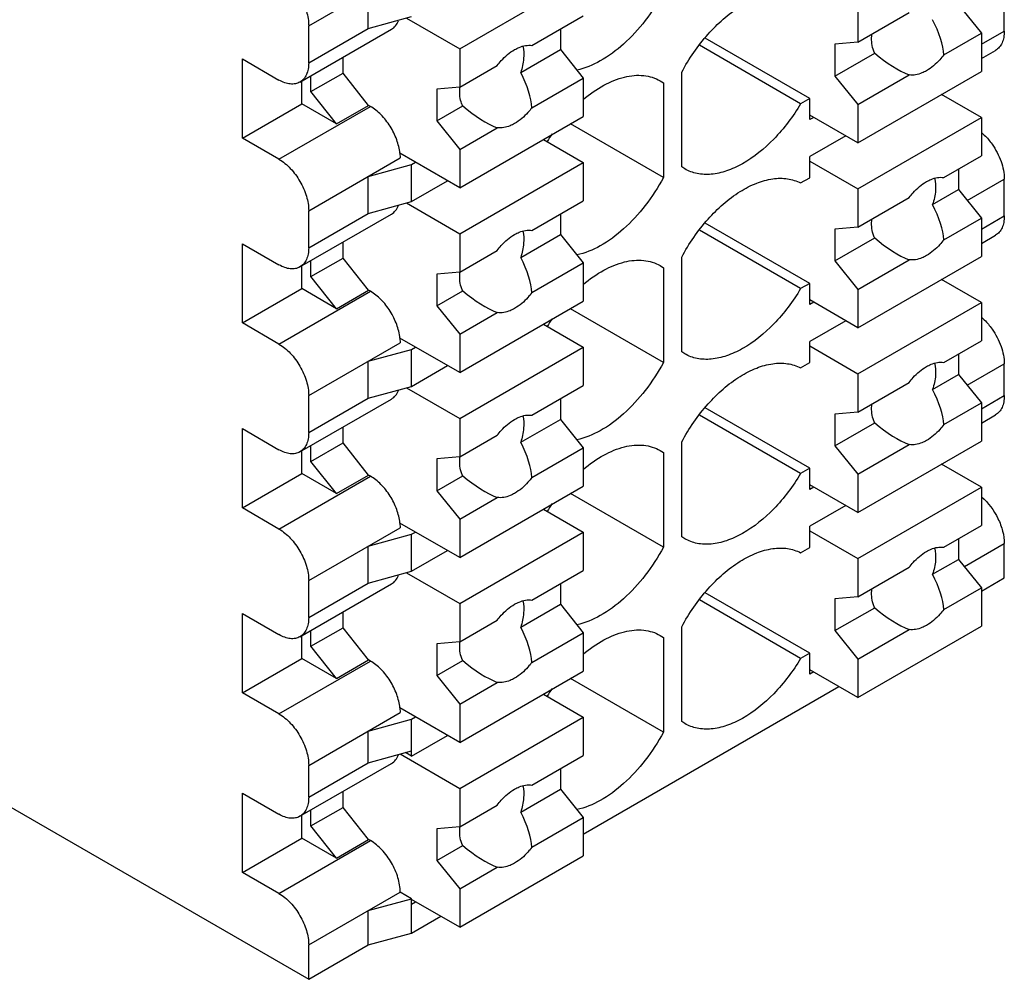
# Model space of a CAD drawing. Header units: inches. Extents: x 0 to 22, y 0 to 17.
# Tile 12 of 37: x 3.564 to 4.163, y 11.548 to 12.132. Entities that reach past the tile are written whole.
import ezdxf

# ---------------------------------------------------------------- set-up
doc = ezdxf.new("R2010")
doc.units = ezdxf.units.IN
doc.header["$LTSCALE"] = 1.21
doc.header["$MEASUREMENT"] = 0
doc.layers.get('0').update_dxf_attribs({"linetype": 'CONTINUOUS'})
doc.layers.add('02___PRT_ALL_AXES', color=7, linetype='CONTINUOUS')

msp = doc.modelspace()

# ---------------------------------------------------------------- linework, layer by layer
at = {"color": 7, "linetype": 'CONTINUOUS'}
for p, q in [((3.73998, 12.12792), (3.79566, 12.16007)), ((3.83185, 12.11394), (3.90702, 12.15734)), ((3.77617, 12.12631), (3.77617, 12.14882)), ((4.16313, 12.12473), (4.16313, 12.14723)), ((4.07405, 12.14127), (4.07405, 12.11793)), ((4.13529, 12.1408), (4.14921, 12.12348)), ((3.77617, 12.12631), (3.80262, 12.13355)), ((3.79941, 12.13267), (3.83185, 12.11394)), ((3.73468, 12.0937), (3.79036, 12.12585)), ((3.73998, 12.10542), (3.73998, 12.12792)), ((3.73998, 12.10542), (3.77617, 12.12631)), ((3.8931, 12.12595), (3.8931, 12.11346)), ((4.14921, 12.11669), (4.16313, 12.12473)), ((4.14921, 12.12348), (4.14921, 12.10013)), ((4.04482, 12.08374), (3.98125, 12.12044)), ((4.07405, 12.11793), (4.06013, 12.11668)), ((3.83185, 12.11394), (3.83185, 12.09059)), ((3.8931, 12.11346), (3.90702, 12.09614)), ((4.03925, 12.08052), (3.97764, 12.1161)), ((4.06013, 12.11668), (4.06013, 12.0974)), ((4.14921, 12.10804), (4.15783, 12.11301)), ((3.69962, 12.10783), (3.72189, 12.09497)), ((3.69962, 12.05961), (3.69962, 12.10783)), ((3.76086, 12.09916), (3.76086, 12.10882)), ((3.74137, 12.0879), (3.76086, 12.09916)), ((3.77645, 12.07955), (3.76086, 12.09916)), ((3.96687, 12.04204), (3.96687, 12.09971)), ((4.07405, 12.05673), (4.14921, 12.10013)), ((3.73581, 12.08051), (3.73581, 12.09435)), ((3.74137, 12.0879), (3.74137, 12.09757)), ((3.90702, 12.09614), (3.90702, 12.0728)), ((3.95383, 12.09449), (3.95573, 12.09328)), ((3.95573, 12.09328), (3.95573, 12.03561)), ((4.06013, 12.0974), (4.07405, 12.08008)), ((3.75696, 12.06829), (3.74137, 12.0879)), ((3.83185, 12.09059), (3.81793, 12.08935)), ((3.81793, 12.08935), (3.81793, 12.07006)), ((4.04482, 12.08374), (4.03925, 12.08052)), ((4.04482, 12.07088), (4.04482, 12.08374)), ((4.14921, 12.07217), (4.125, 12.08615)), ((3.69962, 12.05961), (3.73581, 12.08051)), ((3.72189, 12.04676), (3.77757, 12.0789)), ((3.75696, 12.06829), (3.73581, 12.08051)), ((3.75696, 12.06829), (3.77645, 12.07955)), ((3.77757, 12.0789), (3.77645, 12.07955)), ((4.07405, 12.08008), (4.07405, 12.05673)), ((3.81793, 12.07006), (3.83185, 12.05275)), ((3.83185, 12.0294), (3.90702, 12.0728)), ((4.07405, 12.05673), (4.04482, 12.07361)), ((4.04718, 12.07225), (4.04482, 12.07088)), ((4.07405, 12.02877), (4.14921, 12.07217)), ((4.14921, 12.07217), (4.14921, 12.04882)), ((3.95573, 12.03561), (3.89918, 12.06827)), ((3.72189, 12.04676), (3.69962, 12.05961)), ((3.8828, 12.05881), (3.90702, 12.04483)), ((4.06667, 12.06099), (4.04482, 12.04838)), ((3.83185, 12.05275), (3.83185, 12.0294)), ((3.73998, 12.01541), (3.79566, 12.04756)), ((3.83185, 12.0294), (3.79551, 12.05038)), ((3.79551, 12.05038), (3.79566, 12.04756)), ((3.80262, 12.04354), (3.80499, 12.04491)), ((4.04482, 12.03552), (4.04482, 12.04838)), ((4.04482, 12.04565), (4.07405, 12.02877)), ((3.77617, 12.03631), (3.80262, 12.04354)), ((3.80262, 12.02104), (3.80262, 12.04354)), ((3.83185, 12.00143), (3.90702, 12.04483)), ((3.90702, 12.04483), (3.90702, 12.02148)), ((3.96877, 12.04083), (3.96687, 12.04204)), ((4.13529, 12.04078), (4.13529, 12.02829)), ((3.77617, 12.01381), (3.77617, 12.03631)), ((3.80262, 12.02104), (3.82447, 12.03366)), ((4.03925, 12.03231), (4.04482, 12.03552)), ((4.14059, 12.02171), (4.16313, 12.03472)), ((4.16313, 12.01222), (4.16313, 12.03472)), ((4.07405, 12.02877), (4.07405, 12.00542)), ((4.13529, 12.02829), (4.14921, 12.01097)), ((3.77617, 12.01381), (3.80262, 12.02104)), ((3.73998, 11.99291), (3.73998, 12.01541)), ((3.79941, 12.02016), (3.83185, 12.00143)), ((3.73468, 11.9812), (3.79036, 12.01335)), ((3.73998, 11.99291), (3.77617, 12.01381)), ((3.8931, 12.01345), (3.8931, 12.00095)), ((4.14921, 12.00419), (4.16313, 12.01222)), ((4.14921, 12.01097), (4.14921, 11.98763)), ((4.03925, 11.96802), (3.97764, 12.00359)), ((4.04482, 11.97123), (3.98125, 12.00794)), ((4.07405, 12.00542), (4.06013, 12.00418)), ((4.06013, 12.00418), (4.06013, 11.98489)), ((3.83185, 12.00143), (3.83185, 11.97808)), ((3.8931, 12.00095), (3.90702, 11.98364)), ((4.14921, 11.99553), (4.15783, 12.00051)), ((3.69962, 11.99533), (3.72189, 11.98247)), ((3.69962, 11.94711), (3.69962, 11.99533)), ((3.76086, 11.98665), (3.76086, 11.99631)), ((3.74137, 11.9754), (3.76086, 11.98665)), ((3.74137, 11.9754), (3.74137, 11.98506)), ((3.77645, 11.96704), (3.76086, 11.98665)), ((3.96687, 11.92954), (3.96687, 11.9872)), ((4.07405, 11.94423), (4.14921, 11.98763)), ((3.73581, 11.968), (3.73581, 11.98185)), ((3.90702, 11.98364), (3.90702, 11.96029)), ((3.95383, 11.98199), (3.95573, 11.98077)), ((3.95573, 11.98077), (3.95573, 11.92311)), ((4.06013, 11.98489), (4.07405, 11.96758)), ((3.75696, 11.95579), (3.74137, 11.9754)), ((3.83185, 11.97808), (3.81793, 11.97684)), ((3.81793, 11.97684), (3.81793, 11.95756)), ((4.14921, 11.95966), (4.125, 11.97364)), ((3.69962, 11.94711), (3.73581, 11.968)), ((3.75696, 11.95579), (3.73581, 11.968)), ((3.75696, 11.95579), (3.77645, 11.96704)), ((3.77757, 11.9664), (3.77645, 11.96704)), ((4.04482, 11.97123), (4.03925, 11.96802)), ((4.04482, 11.95837), (4.04482, 11.97123)), ((4.07405, 11.96758), (4.07405, 11.94423)), ((3.72189, 11.93425), (3.77757, 11.9664)), ((4.07405, 11.94423), (4.04482, 11.96111)), ((3.81793, 11.95756), (3.83185, 11.94024)), ((3.83185, 11.91689), (3.90702, 11.96029)), ((3.95573, 11.92311), (3.89918, 11.95576)), ((4.04718, 11.95974), (4.04482, 11.95837)), ((4.07405, 11.91626), (4.14921, 11.95966)), ((4.14921, 11.95966), (4.14921, 11.93631)), ((3.72189, 11.93425), (3.69962, 11.94711)), ((3.8828, 11.94631), (3.90702, 11.93233)), ((4.06667, 11.94849), (4.04482, 11.93587)), ((3.83185, 11.91689), (3.79551, 11.93788)), ((3.79551, 11.93788), (3.79566, 11.93506)), ((3.83185, 11.94024), (3.83185, 11.91689)), ((3.73998, 11.90291), (3.79566, 11.93506)), ((3.80262, 11.93104), (3.80499, 11.9324)), ((3.83185, 11.88893), (3.90702, 11.93233)), ((3.90702, 11.93233), (3.90702, 11.90898)), ((4.04482, 11.92301), (4.04482, 11.93587)), ((4.04482, 11.93314), (4.07405, 11.91626)), ((3.77617, 11.9238), (3.80262, 11.93104)), ((3.80262, 11.90854), (3.80262, 11.93104)), ((3.96877, 11.92832), (3.96687, 11.92954)), ((4.13529, 11.92828), (4.13529, 11.91579)), ((3.77617, 11.9013), (3.77617, 11.9238)), ((3.80262, 11.90854), (3.82447, 11.92115)), ((4.03925, 11.9198), (4.04482, 11.92301)), ((4.14059, 11.9092), (4.16313, 11.92222)), ((4.16313, 11.90293), (4.16313, 11.92222)), ((4.07405, 11.91626), (4.07405, 11.89292)), ((4.13529, 11.91579), (4.14921, 11.89847)), ((3.77617, 11.9013), (3.80262, 11.90854)), ((3.79941, 11.90766), (3.83185, 11.88893)), ((3.73998, 11.88041), (3.73998, 11.90291)), ((3.73998, 11.88041), (3.77617, 11.9013)), ((4.14921, 11.89489), (4.16313, 11.90293)), ((3.73468, 11.86869), (3.79036, 11.90084)), ((3.8931, 11.90094), (3.8931, 11.88845)), ((4.04482, 11.85873), (3.98125, 11.89543)), ((4.14921, 11.89847), (4.14921, 11.87512)), ((4.03925, 11.85551), (3.97764, 11.89109)), ((4.07405, 11.89292), (4.06013, 11.89167)), ((4.06013, 11.89167), (4.06013, 11.87239)), ((4.14921, 11.88624), (4.15783, 11.89122)), ((3.76086, 11.87414), (3.76086, 11.88381)), ((3.83185, 11.88893), (3.83185, 11.86558)), ((3.8931, 11.88845), (3.90702, 11.87113)), ((3.69962, 11.88282), (3.72189, 11.86996)), ((3.69962, 11.8346), (3.69962, 11.88282)), ((3.74137, 11.86289), (3.76086, 11.87414)), ((3.74137, 11.86289), (3.74137, 11.8725)), ((3.77645, 11.85453), (3.76086, 11.87414)), ((3.96687, 11.81703), (3.96687, 11.87469)), ((4.06013, 11.87239), (4.07405, 11.85507)), ((4.07405, 11.83172), (4.14921, 11.87512)), ((3.73581, 11.8555), (3.73581, 11.86934)), ((3.83185, 11.86558), (3.81793, 11.86434)), ((3.90702, 11.87113), (3.90702, 11.84779)), ((3.95383, 11.86948), (3.95573, 11.86826)), ((3.95573, 11.86826), (3.95573, 11.8106)), ((3.75696, 11.84328), (3.74137, 11.86289)), ((3.81793, 11.86434), (3.81793, 11.84505)), ((4.14921, 11.84716), (4.125, 11.86114)), ((3.69962, 11.8346), (3.73581, 11.8555)), ((3.72189, 11.82174), (3.77757, 11.85389)), ((3.75696, 11.84328), (3.73581, 11.8555)), ((3.75696, 11.84328), (3.77645, 11.85453)), ((3.77757, 11.85389), (3.77645, 11.85453)), ((4.04482, 11.85873), (4.03925, 11.85551)), ((4.04482, 11.84587), (4.04482, 11.85873)), ((4.07405, 11.85507), (4.07405, 11.83172)), ((3.83185, 11.80439), (3.90702, 11.84779)), ((4.07405, 11.83172), (4.04482, 11.8486)), ((3.81793, 11.84505), (3.83185, 11.82773)), ((3.95573, 11.8106), (3.89918, 11.84326)), ((4.04718, 11.84723), (4.04482, 11.84587)), ((4.07405, 11.80376), (4.14921, 11.84716)), ((4.14921, 11.84716), (4.14921, 11.82381)), ((4.06667, 11.83598), (4.04482, 11.82337)), ((3.72189, 11.82174), (3.69962, 11.8346)), ((3.8828, 11.8338), (3.90702, 11.81982)), ((3.83185, 11.80439), (3.79551, 11.82537)), ((3.79551, 11.82537), (3.79566, 11.82255)), ((3.83185, 11.82773), (3.83185, 11.80439)), ((4.04482, 11.81051), (4.04482, 11.82337)), ((3.73998, 11.7904), (3.79566, 11.82255)), ((3.77617, 11.8113), (3.80262, 11.81853)), ((3.80262, 11.81853), (3.80499, 11.8199)), ((3.80262, 11.79603), (3.80262, 11.81853)), ((3.83185, 11.77642), (3.90702, 11.81982)), ((3.90702, 11.81982), (3.90702, 11.79647)), ((4.04482, 11.82063), (4.07405, 11.80376)), ((3.96877, 11.81582), (3.96687, 11.81703)), ((4.13529, 11.81577), (4.13529, 11.80328)), ((4.13882, 11.79889), (4.16313, 11.81293)), ((4.16313, 11.79203), (4.16313, 11.81293)), ((3.77617, 11.7888), (3.77617, 11.8113)), ((3.80262, 11.79603), (3.82447, 11.80865)), ((4.03925, 11.80729), (4.04482, 11.81051)), ((4.07405, 11.80376), (4.07405, 11.78041)), ((4.13529, 11.80328), (4.14921, 11.78596)), ((3.77617, 11.7888), (3.80262, 11.79603)), ((3.79941, 11.79515), (3.83185, 11.77642)), ((3.73468, 11.75619), (3.79036, 11.78833)), ((3.73998, 11.7679), (3.73998, 11.7904)), ((3.73998, 11.7679), (3.77617, 11.7888)), ((3.8931, 11.78844), (3.8931, 11.77594)), ((4.14921, 11.784), (4.16313, 11.79203)), ((4.04482, 11.74622), (3.98125, 11.78293)), ((4.14921, 11.78596), (4.14921, 11.76262)), ((3.83185, 11.77642), (3.83185, 11.75307)), ((3.8931, 11.77594), (3.90702, 11.75863)), ((4.03925, 11.74301), (3.97764, 11.77858)), ((4.07405, 11.78041), (4.06013, 11.77917)), ((4.06013, 11.77917), (4.06013, 11.75988)), ((3.69962, 11.77031), (3.72189, 11.75746)), ((3.69962, 11.7221), (3.69962, 11.77031)), ((3.76086, 11.76164), (3.76086, 11.7713)), ((3.74137, 11.75039), (3.76086, 11.76164)), ((3.74137, 11.75039), (3.74137, 11.76005)), ((3.77645, 11.74203), (3.76086, 11.76164)), ((3.90702, 11.75863), (3.90702, 11.73528)), ((3.96687, 11.70453), (3.96687, 11.76219)), ((4.06013, 11.75988), (4.07405, 11.74256)), ((4.07405, 11.71922), (4.14921, 11.76262)), ((3.73581, 11.74299), (3.73581, 11.75684)), ((3.83185, 11.75307), (3.81793, 11.75183)), ((3.81793, 11.75183), (3.81793, 11.73254)), ((3.95383, 11.75698), (3.95573, 11.75576)), ((3.95573, 11.75576), (3.95573, 11.6981)), ((3.75696, 11.73078), (3.74137, 11.75039)), ((4.04482, 11.74622), (4.03925, 11.74301)), ((4.04482, 11.73336), (4.04482, 11.74622)), ((3.69962, 11.7221), (3.73581, 11.74299)), ((3.72189, 11.70924), (3.77757, 11.74139)), ((3.75696, 11.73078), (3.73581, 11.74299)), ((3.75696, 11.73078), (3.77645, 11.74203)), ((3.77757, 11.74139), (3.77645, 11.74203)), ((4.07405, 11.74256), (4.07405, 11.71922)), ((3.83185, 11.69188), (3.90702, 11.73528)), ((4.07405, 11.71922), (4.04482, 11.73609)), ((4.04718, 11.73473), (4.04482, 11.73336)), ((3.81793, 11.73254), (3.83185, 11.71523)), ((3.95573, 11.6981), (3.89918, 11.73075)), ((3.72189, 11.70924), (3.69962, 11.7221)), ((3.90702, 11.63612), (4.06249, 11.72589)), ((3.8828, 11.7213), (3.90702, 11.70731)), ((3.73998, 11.6779), (3.79566, 11.71004)), ((3.83185, 11.69188), (3.79551, 11.71287)), ((3.79551, 11.71287), (3.79566, 11.71004)), ((3.83185, 11.71523), (3.83185, 11.69188)), ((3.77617, 11.69879), (3.80262, 11.70603)), ((3.80262, 11.70603), (3.80499, 11.70739)), ((3.80262, 11.68352), (3.80262, 11.70603)), ((3.83185, 11.66391), (3.90702, 11.70731)), ((3.90702, 11.70731), (3.90702, 11.68397)), ((3.96877, 11.70331), (3.96687, 11.70453)), ((3.77617, 11.67951), (3.77617, 11.69879)), ((3.80262, 11.68352), (3.82447, 11.69614)), ((3.77617, 11.67951), (3.80262, 11.68674)), ((3.80262, 11.68352), (3.79884, 11.68571)), ((3.79563, 11.68483), (3.83185, 11.66391)), ((3.51727, 11.6763), (3.73998, 11.54771)), ((3.73468, 11.6469), (3.79036, 11.67904)), ((3.73998, 11.65861), (3.77617, 11.67951)), ((3.73998, 11.65861), (3.73998, 11.6779)), ((3.8931, 11.67593), (3.8931, 11.66344)), ((3.76086, 11.65235), (3.76086, 11.66201)), ((3.83185, 11.66391), (3.83185, 11.64057)), ((3.8931, 11.66344), (3.90702, 11.64612)), ((3.69962, 11.66102), (3.72189, 11.64816)), ((3.69962, 11.61281), (3.69962, 11.66102)), ((3.74137, 11.64109), (3.76086, 11.65235)), ((3.74137, 11.64109), (3.74137, 11.65076)), ((3.77645, 11.63274), (3.76086, 11.65235)), ((3.73581, 11.6337), (3.73581, 11.64754)), ((3.90702, 11.64612), (3.90702, 11.62277)), ((3.75696, 11.62149), (3.74137, 11.64109)), ((3.83185, 11.64057), (3.81793, 11.63932)), ((3.81793, 11.63932), (3.81793, 11.62004)), ((3.69962, 11.61281), (3.73581, 11.6337)), ((3.72189, 11.59995), (3.77757, 11.63209)), ((3.75696, 11.62149), (3.73581, 11.6337)), ((3.75696, 11.62149), (3.77645, 11.63274)), ((3.77757, 11.63209), (3.77645, 11.63274)), ((3.81793, 11.62004), (3.83185, 11.60272)), ((3.83185, 11.57937), (3.90702, 11.62277)), ((3.72189, 11.59995), (3.69962, 11.61281)), ((3.83185, 11.60272), (3.83185, 11.57937)), ((3.73998, 11.56861), (3.79566, 11.60075)), ((3.77617, 11.5895), (3.80262, 11.59673)), ((3.80262, 11.59673), (3.79566, 11.60075)), ((3.80262, 11.57584), (3.80262, 11.59673)), ((3.83185, 11.57937), (3.80262, 11.59625)), ((3.80262, 11.59352), (3.80499, 11.59489)), ((3.77617, 11.56861), (3.77617, 11.5895)), ((3.80262, 11.57584), (3.8203, 11.58605)), ((3.77617, 11.56861), (3.80262, 11.57584)), ((3.73998, 11.54771), (3.73998, 11.56861)), ((3.73998, 11.54771), (3.77617, 11.56861))]:
    msp.add_line(p, q, dxfattribs=at)
for centre in [(3.98851, 11.99211), (3.98851, 11.87961), (3.98851, 11.7671), (3.98851, 11.65459)]:
    msp.add_arc(centre, 0.12242, 145.07594, 147.69145, dxfattribs=at)
for points, knots in [([(3.72189, 12.15926), (3.72446, 12.15778), (3.72932, 12.15369), (3.73499, 12.14593), (3.73887, 12.13714), (3.73998, 12.13089), (3.73998, 12.12792)], [0, 0, 0, 0, 0.237251, 0.500006, 0.762758, 1, 1, 1, 1]), ([(3.95573, 12.14812), (3.95254, 12.14216), (3.94534, 12.131), (3.93239, 12.11683), (3.91834, 12.10636), (3.90807, 12.10207), (3.90311, 12.101)], [0, 0, 0, 0, 0.27961, 0.547153, 0.789874, 1, 1, 1, 1]), ([(3.96687, 12.09971), (3.97131, 12.10798), (3.98159, 12.12291), (3.99801, 12.1376), (4.01201, 12.14489), (4.02184, 12.14768), (4.03112, 12.14786), (4.03678, 12.1461), (4.03925, 12.14481)], [0, 0, 0, 0, 0.304145, 0.58157, 0.703391, 0.812295, 0.90979, 1, 1, 1, 1]), ([(3.79036, 12.12585), (3.7913, 12.12639), (3.79304, 12.12791), (3.79413, 12.12993), (3.79456, 12.13102)], [0, 0, 0, 0, 0.479236, 1, 1, 1, 1]), ([(4.16313, 12.12473), (4.16313, 12.12343), (4.16294, 12.12097), (4.16194, 12.11758), (4.16026, 12.11483), (4.15868, 12.1135), (4.15783, 12.11302)], [0, 0, 0, 0, 0.289536, 0.549108, 0.78225, 1, 1, 1, 1]), ([(3.73998, 12.10542), (3.73998, 12.10412), (3.73979, 12.10166), (3.73879, 12.09827), (3.73711, 12.09552), (3.73553, 12.09419), (3.73468, 12.09371)], [0, 0, 0, 0, 0.289536, 0.549108, 0.78225, 1, 1, 1, 1]), ([(3.73468, 12.09371), (3.73384, 12.09322), (3.7319, 12.09251), (3.72868, 12.09243), (3.72524, 12.09326), (3.72301, 12.09432), (3.72189, 12.09497)], [0, 0, 0, 0, 0.217744, 0.450885, 0.710458, 1, 1, 1, 1]), ([(3.90695, 12.08304), (3.91087, 12.08633), (3.91878, 12.09193), (3.93138, 12.0972), (3.94344, 12.09848), (3.95079, 12.09625), (3.95383, 12.0945)], [0, 0, 0, 0, 0.300606, 0.564862, 0.793812, 1, 1, 1, 1]), ([(3.79551, 12.05038), (3.7952, 12.0532), (3.79374, 12.05896), (3.78978, 12.06695), (3.78438, 12.0739), (3.77991, 12.07755), (3.77757, 12.0789)], [0, 0, 0, 0, 0.244849, 0.507617, 0.766296, 1, 1, 1, 1]), ([(4.03925, 12.08052), (4.03464, 12.0728), (4.02429, 12.05901), (4.00813, 12.0457), (3.99463, 12.03943), (3.98522, 12.03725), (3.9764, 12.03754), (3.97109, 12.03949), (3.96877, 12.04082)], [0, 0, 0, 0, 0.306625, 0.582564, 0.703235, 0.811339, 0.908784, 1, 1, 1, 1]), ([(4.14925, 12.06306), (4.14984, 12.06256), (4.1522, 12.06039), (4.15427, 12.05792), (4.15567, 12.05593)], [0, 0, 0, 0, 0.24105, 1, 1, 1, 1]), ([(4.15567, 12.05593), (4.15797, 12.05269), (4.16152, 12.0459), (4.16313, 12.03833), (4.16313, 12.03472)], [0, 0, 0, 0, 0.524533, 1, 1, 1, 1]), ([(3.72189, 12.04676), (3.72446, 12.04527), (3.72932, 12.04118), (3.73499, 12.03343), (3.73887, 12.02464), (3.73998, 12.01838), (3.73998, 12.01541)], [0, 0, 0, 0, 0.237251, 0.500006, 0.762758, 1, 1, 1, 1]), ([(3.95573, 12.03561), (3.95254, 12.02966), (3.94534, 12.01849), (3.93239, 12.00433), (3.91834, 11.99386), (3.90807, 11.98957), (3.90311, 11.98849)], [0, 0, 0, 0, 0.27961, 0.547153, 0.789874, 1, 1, 1, 1]), ([(3.96687, 11.9872), (3.97131, 11.99548), (3.98159, 12.0104), (3.99801, 12.0251), (4.01201, 12.03238), (4.02184, 12.03517), (4.03112, 12.03536), (4.03678, 12.0336), (4.03925, 12.03231)], [0, 0, 0, 0, 0.304145, 0.58157, 0.703391, 0.812295, 0.90979, 1, 1, 1, 1]), ([(3.79036, 12.01335), (3.7913, 12.01389), (3.79304, 12.01541), (3.79413, 12.01742), (3.79456, 12.01851)], [0, 0, 0, 0, 0.479236, 1, 1, 1, 1]), ([(4.16313, 12.01222), (4.16313, 12.01093), (4.16294, 12.00846), (4.16194, 12.00507), (4.16026, 12.00232), (4.15868, 12.001), (4.15783, 12.00051)], [0, 0, 0, 0, 0.289536, 0.549108, 0.78225, 1, 1, 1, 1]), ([(3.73998, 11.99291), (3.73998, 11.99162), (3.73979, 11.98915), (3.73879, 11.98576), (3.73711, 11.98301), (3.73553, 11.98169), (3.73468, 11.9812)], [0, 0, 0, 0, 0.289536, 0.549108, 0.78225, 1, 1, 1, 1]), ([(3.90695, 11.97053), (3.91087, 11.97383), (3.91878, 11.97942), (3.93138, 11.98469), (3.94344, 11.98597), (3.95079, 11.98375), (3.95383, 11.98199)], [0, 0, 0, 0, 0.300606, 0.564862, 0.793812, 1, 1, 1, 1]), ([(3.73468, 11.9812), (3.73384, 11.98071), (3.7319, 11.98001), (3.72868, 11.97993), (3.72524, 11.98076), (3.72301, 11.98182), (3.72189, 11.98247)], [0, 0, 0, 0, 0.217744, 0.450885, 0.710458, 1, 1, 1, 1]), ([(4.03925, 11.96802), (4.03464, 11.96029), (4.02429, 11.94651), (4.00813, 11.93319), (3.99463, 11.92692), (3.98522, 11.92475), (3.9764, 11.92503), (3.97109, 11.92698), (3.96877, 11.92832)], [0, 0, 0, 0, 0.306625, 0.582564, 0.703235, 0.811339, 0.908784, 1, 1, 1, 1]), ([(3.79551, 11.93788), (3.7952, 11.94069), (3.79374, 11.94645), (3.78978, 11.95445), (3.78438, 11.96139), (3.77991, 11.96505), (3.77757, 11.9664)], [0, 0, 0, 0, 0.244849, 0.507617, 0.766296, 1, 1, 1, 1]), ([(4.14925, 11.95055), (4.14984, 11.95005), (4.1522, 11.94789), (4.15427, 11.94541), (4.15567, 11.94343)], [0, 0, 0, 0, 0.24105, 1, 1, 1, 1]), ([(4.15567, 11.94343), (4.15797, 11.94018), (4.16152, 11.93339), (4.16313, 11.92582), (4.16313, 11.92222)], [0, 0, 0, 0, 0.524533, 1, 1, 1, 1]), ([(3.72189, 11.93425), (3.72446, 11.93277), (3.72932, 11.92868), (3.73499, 11.92092), (3.73887, 11.91213), (3.73998, 11.90587), (3.73998, 11.90291)], [0, 0, 0, 0, 0.237251, 0.500006, 0.762758, 1, 1, 1, 1]), ([(3.95573, 11.92311), (3.95254, 11.91715), (3.94534, 11.90598), (3.93239, 11.89182), (3.91834, 11.88135), (3.90807, 11.87706), (3.90311, 11.87599)], [0, 0, 0, 0, 0.27961, 0.547153, 0.789874, 1, 1, 1, 1]), ([(3.96687, 11.87469), (3.97131, 11.88297), (3.98159, 11.8979), (3.99801, 11.91259), (4.01201, 11.91988), (4.02184, 11.92267), (4.03112, 11.92285), (4.03678, 11.92109), (4.03925, 11.9198)], [0, 0, 0, 0, 0.304145, 0.58157, 0.703391, 0.812295, 0.90979, 1, 1, 1, 1]), ([(3.79036, 11.90084), (3.7913, 11.90138), (3.79304, 11.9029), (3.79413, 11.90492), (3.79456, 11.90601)], [0, 0, 0, 0, 0.479236, 1, 1, 1, 1]), ([(4.16313, 11.90293), (4.16313, 11.90164), (4.16294, 11.89917), (4.16194, 11.89578), (4.16026, 11.89303), (4.15868, 11.89171), (4.15783, 11.89122)], [0, 0, 0, 0, 0.289536, 0.549108, 0.78225, 1, 1, 1, 1]), ([(3.73998, 11.88041), (3.73998, 11.87911), (3.73979, 11.87665), (3.73879, 11.87326), (3.73711, 11.87051), (3.73553, 11.86918), (3.73468, 11.86869)], [0, 0, 0, 0, 0.289536, 0.549108, 0.78225, 1, 1, 1, 1]), ([(3.90695, 11.85803), (3.91087, 11.86132), (3.91878, 11.86692), (3.93138, 11.87219), (3.94344, 11.87347), (3.95079, 11.87124), (3.95383, 11.86949)], [0, 0, 0, 0, 0.300606, 0.564862, 0.793812, 1, 1, 1, 1]), ([(3.73468, 11.86869), (3.73384, 11.86821), (3.7319, 11.8675), (3.72868, 11.86742), (3.72524, 11.86825), (3.72301, 11.86931), (3.72189, 11.86996)], [0, 0, 0, 0, 0.217744, 0.450885, 0.710458, 1, 1, 1, 1]), ([(3.79551, 11.82537), (3.7952, 11.82819), (3.79374, 11.83395), (3.78978, 11.84194), (3.78438, 11.84888), (3.77991, 11.85254), (3.77757, 11.85389)], [0, 0, 0, 0, 0.244849, 0.507617, 0.766296, 1, 1, 1, 1]), ([(4.03925, 11.85551), (4.03464, 11.84778), (4.02429, 11.834), (4.00813, 11.82068), (3.99463, 11.81442), (3.98522, 11.81224), (3.9764, 11.81253), (3.97109, 11.81447), (3.96877, 11.81581)], [0, 0, 0, 0, 0.306625, 0.582564, 0.703235, 0.811339, 0.908784, 1, 1, 1, 1]), ([(4.14925, 11.84126), (4.15344, 11.83769), (4.1585, 11.83078), (4.16234, 11.82069), (4.16313, 11.81542), (4.16313, 11.81293)], [0, 0, 0, 0, 0.511555, 0.767951, 1, 1, 1, 1]), ([(3.72189, 11.82174), (3.72446, 11.82026), (3.72932, 11.81617), (3.73499, 11.80841), (3.73887, 11.79962), (3.73998, 11.79337), (3.73998, 11.7904)], [0, 0, 0, 0, 0.237251, 0.500006, 0.762758, 1, 1, 1, 1]), ([(3.95573, 11.8106), (3.95254, 11.80465), (3.94534, 11.79348), (3.93239, 11.77931), (3.91834, 11.76885), (3.90807, 11.76456), (3.90311, 11.76348)], [0, 0, 0, 0, 0.27961, 0.547153, 0.789874, 1, 1, 1, 1]), ([(3.96687, 11.76219), (3.97131, 11.77047), (3.98159, 11.78539), (3.99801, 11.80009), (4.01201, 11.80737), (4.02184, 11.81016), (4.03112, 11.81035), (4.03678, 11.80858), (4.03925, 11.80729)], [0, 0, 0, 0, 0.304145, 0.58157, 0.703391, 0.812295, 0.90979, 1, 1, 1, 1]), ([(3.79036, 11.78834), (3.7913, 11.78888), (3.79304, 11.79039), (3.79413, 11.79241), (3.79456, 11.7935)], [0, 0, 0, 0, 0.479236, 1, 1, 1, 1]), ([(3.73998, 11.7679), (3.73998, 11.76661), (3.73979, 11.76414), (3.73879, 11.76075), (3.73711, 11.758), (3.73553, 11.75668), (3.73468, 11.75619)], [0, 0, 0, 0, 0.289536, 0.549108, 0.78225, 1, 1, 1, 1]), ([(3.73468, 11.75619), (3.73384, 11.7557), (3.7319, 11.755), (3.72868, 11.75491), (3.72524, 11.75575), (3.72301, 11.75681), (3.72189, 11.75746)], [0, 0, 0, 0, 0.217744, 0.450885, 0.710458, 1, 1, 1, 1]), ([(3.90695, 11.74552), (3.91087, 11.74882), (3.91878, 11.75441), (3.93138, 11.75968), (3.94344, 11.76096), (3.95079, 11.75873), (3.95383, 11.75698)], [0, 0, 0, 0, 0.300606, 0.564862, 0.793812, 1, 1, 1, 1]), ([(3.79551, 11.71287), (3.7952, 11.71568), (3.79374, 11.72144), (3.78978, 11.72944), (3.78438, 11.73638), (3.77991, 11.74003), (3.77757, 11.74139)], [0, 0, 0, 0, 0.244849, 0.507617, 0.766296, 1, 1, 1, 1]), ([(4.03925, 11.74301), (4.03464, 11.73528), (4.02429, 11.72149), (4.00813, 11.70818), (3.99463, 11.70191), (3.98522, 11.69974), (3.9764, 11.70002), (3.97109, 11.70197), (3.96877, 11.70331)], [0, 0, 0, 0, 0.306625, 0.582564, 0.703235, 0.811339, 0.908784, 1, 1, 1, 1]), ([(3.72189, 11.70924), (3.72446, 11.70776), (3.72932, 11.70366), (3.73499, 11.69591), (3.73887, 11.68712), (3.73998, 11.68086), (3.73998, 11.6779)], [0, 0, 0, 0, 0.237251, 0.500006, 0.762758, 1, 1, 1, 1]), ([(3.95573, 11.6981), (3.95254, 11.69214), (3.94534, 11.68097), (3.93239, 11.66681), (3.91834, 11.65634), (3.90807, 11.65205), (3.90311, 11.65098)], [0, 0, 0, 0, 0.27961, 0.547153, 0.789874, 1, 1, 1, 1]), ([(3.79036, 11.67904), (3.79132, 11.6796), (3.79311, 11.68118), (3.79421, 11.68327), (3.79463, 11.68441)], [0, 0, 0, 0, 0.47864, 1, 1, 1, 1]), ([(3.73998, 11.65861), (3.73998, 11.65731), (3.73979, 11.65485), (3.73879, 11.65146), (3.73711, 11.64871), (3.73553, 11.64738), (3.73468, 11.6469)], [0, 0, 0, 0, 0.289536, 0.549108, 0.78225, 1, 1, 1, 1]), ([(3.73468, 11.6469), (3.73384, 11.64641), (3.7319, 11.6457), (3.72868, 11.64562), (3.72524, 11.64645), (3.72301, 11.64752), (3.72189, 11.64816)], [0, 0, 0, 0, 0.217744, 0.450885, 0.710458, 1, 1, 1, 1]), ([(3.79566, 11.60075), (3.79566, 11.60372), (3.79455, 11.60997), (3.79067, 11.61877), (3.785, 11.62652), (3.78013, 11.63061), (3.77757, 11.63209)], [0, 0, 0, 0, 0.237213, 0.499994, 0.762778, 1, 1, 1, 1]), ([(3.72189, 11.59995), (3.72446, 11.59846), (3.72932, 11.59437), (3.73499, 11.58662), (3.73887, 11.57783), (3.73998, 11.57157), (3.73998, 11.56861)], [0, 0, 0, 0, 0.237251, 0.500006, 0.762758, 1, 1, 1, 1])]:
    msp.add_open_spline(points, degree=3, knots=knots, dxfattribs=at)
at = {"layer": '02___PRT_ALL_AXES', "color": 7, "linetype": 'CONTINUOUS'}
for p, q in [((4.07405, 12.11793), (4.10526, 12.13595)), ((3.8758, 12.11597), (3.90702, 12.13399)), ((4.12635, 12.11028), (4.14921, 12.12348)), ((3.86895, 12.09952), (3.8931, 12.11346)), ((4.06013, 12.0974), (4.08428, 12.11134)), ((3.83185, 12.09059), (3.85471, 12.10379)), ((3.8758, 12.07812), (3.90702, 12.09614)), ((4.07405, 12.08008), (4.10526, 12.0981)), ((3.81793, 12.07006), (3.83373, 12.07918)), ((3.83185, 12.05275), (3.85471, 12.06595)), ((4.12635, 12.03562), (4.14921, 12.04882)), ((4.11949, 12.01917), (4.13529, 12.02829)), ((3.8758, 12.00346), (3.90702, 12.02148)), ((4.07405, 12.00542), (4.10526, 12.02344)), ((4.12635, 11.99777), (4.14921, 12.01097)), ((3.86895, 11.98701), (3.8931, 12.00095)), ((4.06013, 11.98489), (4.08428, 11.99884)), ((3.83185, 11.97808), (3.85471, 11.99128)), ((4.07405, 11.96758), (4.10526, 11.9856)), ((3.8758, 11.96562), (3.90702, 11.98364)), ((3.81793, 11.95756), (3.83373, 11.96668)), ((3.83185, 11.94024), (3.85471, 11.95344)), ((4.12635, 11.92311), (4.14921, 11.93631)), ((4.11949, 11.90666), (4.13529, 11.91579)), ((3.8758, 11.89096), (3.90702, 11.90898)), ((4.07405, 11.89292), (4.10526, 11.91094)), ((4.12635, 11.88527), (4.14921, 11.89847)), ((3.86895, 11.8745), (3.8931, 11.88845)), ((4.06013, 11.87239), (4.08428, 11.88633)), ((3.83185, 11.86558), (3.85471, 11.87878)), ((4.07405, 11.85507), (4.10526, 11.87309)), ((3.8758, 11.85311), (3.90702, 11.87113)), ((3.81793, 11.84505), (3.83373, 11.85417)), ((3.83185, 11.82773), (3.85471, 11.84093)), ((4.12635, 11.81061), (4.14921, 11.82381)), ((4.11949, 11.79416), (4.13529, 11.80328)), ((3.8758, 11.77845), (3.90702, 11.79647)), ((4.07405, 11.78041), (4.10526, 11.79843)), ((4.12635, 11.77276), (4.14921, 11.78596)), ((3.86895, 11.762), (3.8931, 11.77594)), ((4.06013, 11.75988), (4.08428, 11.77383)), ((3.83185, 11.75307), (3.85471, 11.76627)), ((3.8758, 11.7406), (3.90702, 11.75863)), ((4.07405, 11.74256), (4.10526, 11.76059)), ((3.81793, 11.73254), (3.83373, 11.74167)), ((3.83185, 11.71523), (3.85471, 11.72843)), ((3.8758, 11.66594), (3.90702, 11.68397)), ((3.86895, 11.64949), (3.8931, 11.66344)), ((3.83185, 11.64057), (3.85471, 11.65377)), ((3.8758, 11.6281), (3.90702, 11.64612)), ((3.81793, 11.62004), (3.83373, 11.62916)), ((3.83185, 11.60272), (3.85471, 11.61592))]:
    msp.add_line(p, q, dxfattribs=at)
for centre, start_param, end_param in [((4.08742, 12.1395), -2.646586, -2.090434), ((4.08742, 12.1395), 1.936981, 2.493133), ((3.83687, 12.10735), -2.646586, -2.090434), ((3.83687, 12.10735), 1.936981, 2.493133), ((4.08742, 12.027), -2.646586, -2.090434), ((4.08742, 12.027), 1.936981, 2.493133), ((3.83687, 11.99484), -2.646586, -2.090434), ((3.83687, 11.99484), 1.936981, 2.493133), ((4.08742, 11.91449), -2.646586, -2.090434), ((4.08742, 11.91449), 1.936981, 2.493133), ((3.83687, 11.88233), -2.646586, -2.090434), ((3.83687, 11.88233), 1.936981, 2.493133), ((4.08742, 11.80199), -2.646586, -2.090434), ((4.08742, 11.80199), 1.936981, 2.493133), ((3.83687, 11.76983), -2.646586, -2.090434), ((3.83687, 11.76983), 1.936981, 2.493133), ((3.83687, 11.65732), -2.646586, -2.090434), ((3.83687, 11.65732), 1.936981, 2.493133)]:
    msp.add_ellipse(centre, major_axis=(-0.03515, 0.041), ratio=0.410761, start_param=start_param, end_param=end_param, dxfattribs=at)
for points, knots in [([(4.08428, 12.11134), (4.08387, 12.11211), (4.08238, 12.11575), (4.08224, 12.11982), (4.08256, 12.12285)], [0, 0, 0, 0, 0.221911, 1, 1, 1, 1]), ([(3.85471, 12.10379), (3.85548, 12.10481), (3.85853, 12.10849), (3.86222, 12.1117), (3.86526, 12.11346)], [0, 0, 0, 0, 0.266525, 1, 1, 1, 1]), ([(3.86526, 12.11346), (3.86615, 12.11397), (3.8694, 12.11561), (3.87322, 12.11639), (3.8758, 12.11597)], [0, 0, 0, 0, 0.282525, 1, 1, 1, 1]), ([(3.87019, 12.11557), (3.87082, 12.11315), (3.87107, 12.10762), (3.86987, 12.10229), (3.86895, 12.09952)], [0, 0, 0, 0, 0.461123, 1, 1, 1, 1]), ([(4.12635, 12.11028), (4.12558, 12.10926), (4.12254, 12.10558), (4.11885, 12.10237), (4.11581, 12.10061)], [0, 0, 0, 0, 0.266525, 1, 1, 1, 1]), ([(4.11581, 12.10061), (4.11491, 12.1001), (4.11167, 12.09846), (4.10785, 12.09768), (4.10526, 12.0981)], [0, 0, 0, 0, 0.282525, 1, 1, 1, 1]), ([(3.83373, 12.07918), (3.83332, 12.07995), (3.83183, 12.08359), (3.83169, 12.08766), (3.83201, 12.09069)], [0, 0, 0, 0, 0.221911, 1, 1, 1, 1]), ([(3.8758, 12.07812), (3.87503, 12.07711), (3.87199, 12.07342), (3.8683, 12.07021), (3.86526, 12.06846)], [0, 0, 0, 0, 0.266525, 1, 1, 1, 1]), ([(3.86526, 12.06846), (3.86436, 12.06794), (3.86112, 12.06631), (3.8573, 12.06552), (3.85471, 12.06595)], [0, 0, 0, 0, 0.282525, 1, 1, 1, 1]), ([(4.10526, 12.02344), (4.10603, 12.02446), (4.10908, 12.02815), (4.11277, 12.03136), (4.11581, 12.03311)], [0, 0, 0, 0, 0.266525, 1, 1, 1, 1]), ([(4.11581, 12.03311), (4.1167, 12.03363), (4.11994, 12.03526), (4.12377, 12.03605), (4.12635, 12.03562)], [0, 0, 0, 0, 0.282525, 1, 1, 1, 1]), ([(4.12074, 12.03522), (4.12137, 12.03281), (4.12162, 12.02727), (4.12042, 12.02194), (4.11949, 12.01917)], [0, 0, 0, 0, 0.461123, 1, 1, 1, 1]), ([(4.08428, 11.99884), (4.08387, 11.9996), (4.08238, 12.00324), (4.08224, 12.00731), (4.08256, 12.01034)], [0, 0, 0, 0, 0.221911, 1, 1, 1, 1]), ([(3.86526, 12.00095), (3.86615, 12.00147), (3.8694, 12.0031), (3.87322, 12.00389), (3.8758, 12.00346)], [0, 0, 0, 0, 0.282525, 1, 1, 1, 1]), ([(3.87019, 12.00307), (3.87082, 12.00065), (3.87107, 11.99511), (3.86987, 11.98978), (3.86895, 11.98701)], [0, 0, 0, 0, 0.461123, 1, 1, 1, 1]), ([(3.85471, 11.99128), (3.85548, 11.9923), (3.85853, 11.99599), (3.86222, 11.9992), (3.86526, 12.00095)], [0, 0, 0, 0, 0.266525, 1, 1, 1, 1]), ([(4.12635, 11.99777), (4.12558, 11.99676), (4.12254, 11.99307), (4.11885, 11.98986), (4.11581, 11.98811)], [0, 0, 0, 0, 0.266525, 1, 1, 1, 1]), ([(4.11581, 11.98811), (4.11491, 11.98759), (4.11167, 11.98596), (4.10785, 11.98517), (4.10526, 11.9856)], [0, 0, 0, 0, 0.282525, 1, 1, 1, 1]), ([(3.83373, 11.96668), (3.83332, 11.96744), (3.83183, 11.97109), (3.83169, 11.97516), (3.83201, 11.97818)], [0, 0, 0, 0, 0.221911, 1, 1, 1, 1]), ([(3.8758, 11.96562), (3.87503, 11.9646), (3.87199, 11.96091), (3.8683, 11.9577), (3.86526, 11.95595)], [0, 0, 0, 0, 0.266525, 1, 1, 1, 1]), ([(3.86526, 11.95595), (3.86436, 11.95543), (3.86112, 11.9538), (3.8573, 11.95301), (3.85471, 11.95344)], [0, 0, 0, 0, 0.282525, 1, 1, 1, 1]), ([(4.10526, 11.91094), (4.10603, 11.91195), (4.10908, 11.91564), (4.11277, 11.91885), (4.11581, 11.9206)], [0, 0, 0, 0, 0.266525, 1, 1, 1, 1]), ([(4.11581, 11.9206), (4.1167, 11.92112), (4.11994, 11.92275), (4.12377, 11.92354), (4.12635, 11.92311)], [0, 0, 0, 0, 0.282525, 1, 1, 1, 1]), ([(4.12074, 11.92272), (4.12137, 11.9203), (4.12162, 11.91477), (4.12042, 11.90944), (4.11949, 11.90666)], [0, 0, 0, 0, 0.461123, 1, 1, 1, 1]), ([(4.08428, 11.88633), (4.08387, 11.8871), (4.08238, 11.89074), (4.08224, 11.89481), (4.08256, 11.89784)], [0, 0, 0, 0, 0.221911, 1, 1, 1, 1]), ([(3.86526, 11.88845), (3.86615, 11.88896), (3.8694, 11.8906), (3.87322, 11.89138), (3.8758, 11.89096)], [0, 0, 0, 0, 0.282525, 1, 1, 1, 1]), ([(3.87019, 11.89056), (3.87082, 11.88814), (3.87107, 11.88261), (3.86987, 11.87728), (3.86895, 11.8745)], [0, 0, 0, 0, 0.461123, 1, 1, 1, 1]), ([(3.85471, 11.87878), (3.85548, 11.8798), (3.85853, 11.88348), (3.86222, 11.88669), (3.86526, 11.88845)], [0, 0, 0, 0, 0.266525, 1, 1, 1, 1]), ([(4.12635, 11.88527), (4.12558, 11.88425), (4.12254, 11.88057), (4.11885, 11.87736), (4.11581, 11.8756)], [0, 0, 0, 0, 0.266525, 1, 1, 1, 1]), ([(4.11581, 11.8756), (4.11491, 11.87509), (4.11167, 11.87345), (4.10785, 11.87266), (4.10526, 11.87309)], [0, 0, 0, 0, 0.282525, 1, 1, 1, 1]), ([(3.83373, 11.85417), (3.83332, 11.85494), (3.83183, 11.85858), (3.83169, 11.86265), (3.83201, 11.86568)], [0, 0, 0, 0, 0.221911, 1, 1, 1, 1]), ([(3.8758, 11.85311), (3.87503, 11.85209), (3.87199, 11.84841), (3.8683, 11.8452), (3.86526, 11.84344)], [0, 0, 0, 0, 0.266525, 1, 1, 1, 1]), ([(3.86526, 11.84344), (3.86436, 11.84293), (3.86112, 11.84129), (3.8573, 11.84051), (3.85471, 11.84093)], [0, 0, 0, 0, 0.282525, 1, 1, 1, 1]), ([(4.10526, 11.79843), (4.10603, 11.79945), (4.10908, 11.80313), (4.11277, 11.80634), (4.11581, 11.8081)], [0, 0, 0, 0, 0.266525, 1, 1, 1, 1]), ([(4.11581, 11.8081), (4.1167, 11.80861), (4.11994, 11.81025), (4.12377, 11.81104), (4.12635, 11.81061)], [0, 0, 0, 0, 0.282525, 1, 1, 1, 1]), ([(4.12074, 11.81021), (4.12137, 11.80779), (4.12162, 11.80226), (4.12042, 11.79693), (4.11949, 11.79416)], [0, 0, 0, 0, 0.461123, 1, 1, 1, 1]), ([(4.08428, 11.77383), (4.08387, 11.77459), (4.08238, 11.77823), (4.08224, 11.7823), (4.08256, 11.78533)], [0, 0, 0, 0, 0.221911, 1, 1, 1, 1]), ([(3.85471, 11.76627), (3.85548, 11.76729), (3.85853, 11.77098), (3.86222, 11.77419), (3.86526, 11.77594)], [0, 0, 0, 0, 0.266525, 1, 1, 1, 1]), ([(3.86526, 11.77594), (3.86615, 11.77646), (3.8694, 11.77809), (3.87322, 11.77888), (3.8758, 11.77845)], [0, 0, 0, 0, 0.282525, 1, 1, 1, 1]), ([(3.87019, 11.77806), (3.87082, 11.77564), (3.87107, 11.7701), (3.86987, 11.76477), (3.86895, 11.762)], [0, 0, 0, 0, 0.461123, 1, 1, 1, 1]), ([(4.12635, 11.77276), (4.12558, 11.77175), (4.12254, 11.76806), (4.11885, 11.76485), (4.11581, 11.7631)], [0, 0, 0, 0, 0.266525, 1, 1, 1, 1]), ([(4.11581, 11.7631), (4.11491, 11.76258), (4.11167, 11.76095), (4.10785, 11.76016), (4.10526, 11.76059)], [0, 0, 0, 0, 0.282525, 1, 1, 1, 1]), ([(3.83373, 11.74167), (3.83332, 11.74243), (3.83183, 11.74607), (3.83169, 11.75014), (3.83201, 11.75317)], [0, 0, 0, 0, 0.221911, 1, 1, 1, 1]), ([(3.8758, 11.7406), (3.87503, 11.73959), (3.87199, 11.7359), (3.8683, 11.73269), (3.86526, 11.73094)], [0, 0, 0, 0, 0.266525, 1, 1, 1, 1]), ([(3.86526, 11.73094), (3.86436, 11.73042), (3.86112, 11.72879), (3.8573, 11.728), (3.85471, 11.72843)], [0, 0, 0, 0, 0.282525, 1, 1, 1, 1]), ([(3.85471, 11.65377), (3.85548, 11.65478), (3.85853, 11.65847), (3.86222, 11.66168), (3.86526, 11.66343)], [0, 0, 0, 0, 0.266525, 1, 1, 1, 1]), ([(3.86526, 11.66343), (3.86615, 11.66395), (3.8694, 11.66558), (3.87322, 11.66637), (3.8758, 11.66594)], [0, 0, 0, 0, 0.282525, 1, 1, 1, 1]), ([(3.87019, 11.66555), (3.87082, 11.66313), (3.87107, 11.6576), (3.86987, 11.65227), (3.86895, 11.64949)], [0, 0, 0, 0, 0.461123, 1, 1, 1, 1]), ([(3.83373, 11.62916), (3.83332, 11.62993), (3.83183, 11.63357), (3.83169, 11.63764), (3.83201, 11.64067)], [0, 0, 0, 0, 0.221911, 1, 1, 1, 1]), ([(3.8758, 11.6281), (3.87503, 11.62708), (3.87199, 11.6234), (3.8683, 11.62019), (3.86526, 11.61843)], [0, 0, 0, 0, 0.266525, 1, 1, 1, 1]), ([(3.86526, 11.61843), (3.86436, 11.61792), (3.86112, 11.61628), (3.8573, 11.61549), (3.85471, 11.61592)], [0, 0, 0, 0, 0.282525, 1, 1, 1, 1])]:
    msp.add_open_spline(points, degree=3, knots=knots, dxfattribs=at)

doc.saveas('drawing.dxf')
